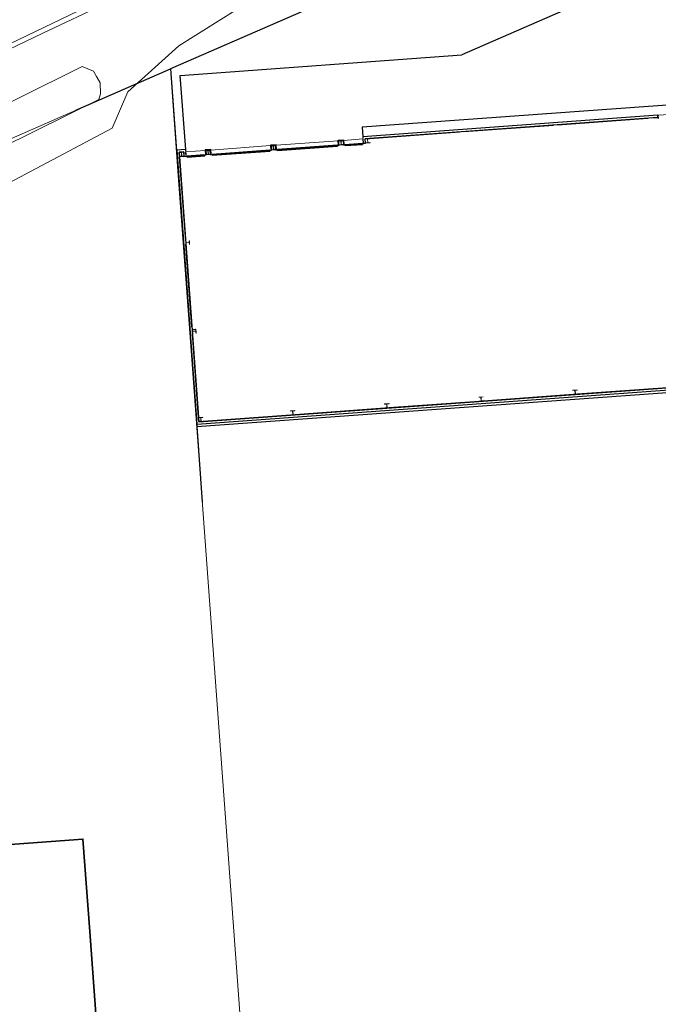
# Model space of a CAD drawing. Header units: metres. Extents: x 163543 to 168130, y 402678 to 405437.
# Tile 65 of 256: x 164447 to 164482, y 403354 to 403407. Entities that reach past the tile are written whole.
import ezdxf

# ---------------------------------------------------------------- set-up
doc = ezdxf.new("R2010")
doc.units = ezdxf.units.M
for name, color, linetype, lineweight in [('X-CA190022.004-UO-BGT_Ondergrond nieuwbouw Pater vd Elsenlaan_v1.0$0$A--L$8--_Hulplijnen', 1, 'Continuous', 18), ('X-CA190022.004-UO-BGT_Ondergrond nieuwbouw Pater vd Elsenlaan_v1.0$0$A--L21--_Buitenwanden', 3, 'Continuous', 18), ('X-CA190022.004-UO-BGT_Ondergrond nieuwbouw Pater vd Elsenlaan_v1.0$0$A--L22--_Binnenwanden', 2, 'Continuous', 18), ('X-CA190022.004-UO-BGT_Ondergrond nieuwbouw Pater vd Elsenlaan_v1.0$0$A--L23--_Vloeren', 4, 'Continuous', 25), ('X-CA190022.004-UO-BGT_Ondergrond nieuwbouw Pater vd Elsenlaan_v1.0$0$A--L28--_Hoofddraagkonstrukties', 3, 'Continuous', 35), ('X-CA190022.004-UO-BGT_Ondergrond nieuwbouw Pater vd Elsenlaan_v1.0$0$A--L31--_Buitenwandopeningen', 1, 'Continuous', 25), ('X-CA190022.004-UO-BGT_Ondergrond nieuwbouw Pater vd Elsenlaan_v1.0$0$GE_601_PNDgrondvlakpand_Vlak_MV_GEM', 34, 'Continuous', 0), ('X-CA190022.004-UO-BGT_Ondergrond$0$GE_401_OTDErf_Vlak_GEM', 253, 'Continuous', 9), ('X-CA190022.004-UO-BGT_Ondergrond$0$GE_421_OTDHalfverhard_gravel_Vlak_GEM', 253, 'Continuous', 9), ('X-CA190022.004-UO-BGT_Ondergrond$0$GE_504_WTDWaterloop_sloot_Vlak_GEM', 253, 'Continuous', 9), ('X-CA190022.004-UO-BGT_Ondergrond$0$GE_541_OWTOever_slootkant_Vlak_GEM', 253, 'Continuous', 9), ('X-CA190022.004-UO-BGT_Ondergrond$0$GE_601_PNDgrondvlakpand_Vlak_MV_GEM', 34, 'Continuous', 35), ('X-CA190022.004-UO-KAD_Percelen$0$B-WE-KG-GRENS_PERCEEL-GV', 150, 'Continuous', 9), ('X-XX-AL-REFERENTIE-G', 7, 'Continuous', 18)]:
    doc.layers.add(name, color=color, linetype=linetype, lineweight=lineweight)

# ---------------------------------------------------------------- blocks, each defined once
blk = doc.blocks.new('X-CA190022.004-UO-BGT_Ondergrond nieuwbouw Pater vd Elsenlaan_v1.0')
at = {"layer": 'X-CA190022.004-UO-BGT_Ondergrond nieuwbouw Pater vd Elsenlaan_v1.0$0$A--L28--_Hoofddraagkonstrukties'}
for points in [[(164461.126, 403400.204), (164461.124, 403400.221), (164461.01, 403400.212), (164460.995, 403400.418), (164461.109, 403400.426), (164461.108, 403400.443), (164460.869, 403400.426), (164460.87, 403400.409), (164460.985, 403400.417), (164461, 403400.212), (164460.885, 403400.203), (164460.886, 403400.186), (164461.107, 403400.203)], [(164464.537, 403400.452), (164464.776, 403400.47), (164464.775, 403400.487), (164464.66, 403400.479), (164464.645, 403400.684), (164464.76, 403400.692), (164464.758, 403400.709), (164464.519, 403400.692), (164464.52, 403400.675), (164464.635, 403400.683), (164464.65, 403400.478), (164464.535, 403400.469)], [(164466.212, 403400.575), (164466.211, 403400.592), (164466.096, 403400.583), (164466.081, 403400.789), (164466.196, 403400.797), (164466.195, 403400.814), (164465.955, 403400.796), (164465.957, 403400.78), (164466.071, 403400.788), (164466.086, 403400.582), (164465.972, 403400.574), (164465.973, 403400.557), (164466.194, 403400.573)], [(164455.919, 403399.825), (164456.159, 403399.842), (164456.158, 403399.859), (164456.043, 403399.851), (164456.028, 403400.056), (164456.143, 403400.064), (164456.141, 403400.081), (164455.902, 403400.064), (164455.903, 403400.047), (164456.018, 403400.055), (164456.033, 403399.85), (164455.918, 403399.841)], [(164457.356, 403399.929), (164457.595, 403399.947), (164457.594, 403399.964), (164457.479, 403399.955), (164457.464, 403400.161), (164457.579, 403400.169), (164457.578, 403400.186), (164457.338, 403400.169), (164457.339, 403400.152), (164457.454, 403400.16), (164457.469, 403399.954), (164457.354, 403399.946)], [(164456.265, 403395.077), (164456.28, 403395.078), (164456.273, 403395.173), (164456.443, 403395.186), (164456.45, 403395.091), (164456.465, 403395.092), (164456.45, 403395.291), (164456.435, 403395.29), (164456.442, 403395.195), (164456.273, 403395.182), (164456.266, 403395.278), (164456.251, 403395.277)], [(164456.799, 403390.504), (164456.784, 403390.503), (164456.791, 403390.407), (164456.622, 403390.395), (164456.615, 403390.49), (164456.6, 403390.489), (164456.614, 403390.29), (164456.629, 403390.291), (164456.622, 403390.386), (164456.792, 403390.398), (164456.799, 403390.303), (164456.814, 403390.304)], [(164477.41, 403386.993), (164477.429, 403386.994), (164477.428, 403387.011), (164477.313, 403387.003), (164477.298, 403387.208), (164477.413, 403387.216), (164477.411, 403387.233), (164477.172, 403387.216), (164477.173, 403387.199), (164477.288, 403387.207), (164477.303, 403387.002), (164477.188, 403386.993), (164477.189, 403386.976)], [(164472.324, 403386.622), (164472.342, 403386.623), (164472.341, 403386.64), (164472.226, 403386.632), (164472.211, 403386.837), (164472.326, 403386.846), (164472.325, 403386.863), (164472.086, 403386.845), (164472.087, 403386.828), (164472.201, 403386.837), (164472.216, 403386.631), (164472.102, 403386.623), (164472.103, 403386.606)], [(164462.151, 403385.881), (164462.169, 403385.882), (164462.168, 403385.899), (164462.053, 403385.89), (164462.038, 403386.096), (164462.153, 403386.104), (164462.152, 403386.121), (164461.913, 403386.104), (164461.914, 403386.087), (164462.028, 403386.095), (164462.043, 403385.89), (164461.929, 403385.881), (164461.93, 403385.864)], [(164467.237, 403386.251), (164467.256, 403386.253), (164467.255, 403386.27), (164467.14, 403386.261), (164467.125, 403386.467), (164467.24, 403386.475), (164467.238, 403386.492), (164466.999, 403386.474), (164467, 403386.458), (164467.115, 403386.466), (164467.13, 403386.26), (164467.015, 403386.252), (164467.016, 403386.235)], [(164457.184, 403385.519), (164457.203, 403385.52), (164457.201, 403385.537), (164457.087, 403385.529), (164457.072, 403385.734), (164457.186, 403385.742), (164457.185, 403385.759), (164456.946, 403385.742), (164456.947, 403385.725), (164457.062, 403385.733), (164457.077, 403385.528), (164456.962, 403385.519), (164456.963, 403385.502)]]:
    blk.add_hatch(color=252, dxfattribs=at).paths.add_polyline_path(points, flags=0)
at = {"layer": 'X-CA190022.004-UO-BGT_Ondergrond nieuwbouw Pater vd Elsenlaan_v1.0$0$A--L31--_Buitenwandopeningen'}
for points in [[(164481.823, 403401.923), (164481.813, 403402.072), (164481.763, 403402.069), (164481.774, 403401.919)], [(164465.756, 403400.501), (164465.754, 403400.531), (164464.908, 403400.47), (164464.911, 403400.44)], [(164456.381, 403399.818), (164457.227, 403399.88), (164457.225, 403399.91), (164456.379, 403399.848)]]:
    blk.add_hatch(color=252, dxfattribs=at).paths.add_polyline_path(points, flags=0)
at = {"layer": 'X-CA190022.004-UO-BGT_Ondergrond nieuwbouw Pater vd Elsenlaan_v1.0$0$A--L$8--_Hulplijnen', "color": 252, "lineweight": 13}
for centre in [(164464.866, 403400.476), (164456.336, 403399.855)]:
    blk.add_arc(centre, 0.94, 0.1749, 1.1178, dxfattribs=at)
at = {"layer": 'X-CA190022.004-UO-BGT_Ondergrond nieuwbouw Pater vd Elsenlaan_v1.0$0$A--L21--_Buitenwanden', "color": 252, "lineweight": 25}
for p, q in [((164481.761, 403402.067), (164465.829, 403400.906)), ((164481.769, 403401.949), (164481.761, 403402.067)), ((164481.771, 403401.949), (164481.763, 403402.069)), ((164481.769, 403401.951), (164465.953, 403400.798)), ((164471.281, 403401.185), (164476.128, 403401.538)), ((164476.368, 403401.555), (164481.235, 403401.91)), ((164481.434, 403401.925), (164481.771, 403401.949)), ((164466.195, 403400.814), (164471.042, 403401.167)), ((164461.136, 403400.473), (164460.837, 403400.452)), ((164460.839, 403400.454), (164460.858, 403400.186)), ((164460.865, 403400.454), (164460.865, 403400.456)), ((164461.11, 403400.445), (164460.867, 403400.428)), ((164460.867, 403400.428), (164460.884, 403400.188)), ((164461.109, 403400.426), (164461.124, 403400.221)), ((164461.127, 403400.206), (164461.11, 403400.445)), ((164461.153, 403400.208), (164461.134, 403400.475)), ((164461.136, 403400.447), (164461.138, 403400.447)), ((164464.487, 403400.718), (164464.786, 403400.739)), ((164464.509, 403400.452), (164464.489, 403400.72)), ((164464.489, 403400.692), (164464.491, 403400.692)), ((164464.507, 403400.45), (164464.537, 403400.452)), ((164464.509, 403400.452), (164464.536, 403400.454)), ((164464.517, 403400.694), (164464.76, 403400.711)), ((164464.534, 403400.454), (164464.517, 403400.694)), ((164464.535, 403400.469), (164464.52, 403400.675)), ((164464.758, 403400.739), (164464.758, 403400.737)), ((164464.76, 403400.711), (164464.778, 403400.472)), ((164464.76, 403400.692), (164464.775, 403400.487)), ((164464.776, 403400.472), (164464.804, 403400.474)), ((164464.776, 403400.47), (164464.806, 403400.472)), ((164464.784, 403400.741), (164464.804, 403400.474)), ((164465.829, 403400.906), (164465.833, 403400.848)), ((164465.831, 403400.848), (164465.833, 403400.848)), ((164465.836, 403400.788), (164465.838, 403400.788)), ((164465.855, 403400.551), (164465.838, 403400.788)), ((164465.853, 403400.548), (164465.973, 403400.557)), ((164465.855, 403400.551), (164465.973, 403400.559)), ((164465.971, 403400.559), (164465.953, 403400.798)), ((164465.972, 403400.574), (164465.957, 403400.78)), ((164456.25, 403400.208), (164455.774, 403400.173)), ((164455.776, 403400.175), (164456.854, 403385.374)), ((164455.891, 403400.181), (164455.891, 403400.183)), ((164456.143, 403400.083), (164455.9, 403400.066)), ((164455.9, 403400.066), (164456.961, 403385.5)), ((164455.918, 403399.841), (164455.903, 403400.047)), ((164456.161, 403399.844), (164456.143, 403400.083)), ((164456.143, 403400.064), (164456.158, 403399.859)), ((164456.255, 403400.15), (164456.25, 403400.208)), ((164456.255, 403400.15), (164456.257, 403400.15)), ((164456.261, 403400.09), (164456.259, 403400.09)), ((164456.276, 403399.853), (164456.259, 403400.09)), ((164457.605, 403400.216), (164457.306, 403400.194)), ((164457.308, 403400.196), (164457.328, 403399.929)), ((164457.326, 403399.927), (164457.356, 403399.929)), ((164457.328, 403399.929), (164457.355, 403399.931)), ((164457.334, 403400.196), (164457.334, 403400.198)), ((164457.579, 403400.188), (164457.336, 403400.17)), ((164457.336, 403400.17), (164457.353, 403399.931)), ((164457.354, 403399.946), (164457.339, 403400.152)), ((164457.597, 403399.949), (164457.579, 403400.188)), ((164457.579, 403400.169), (164457.594, 403399.964)), ((164457.595, 403399.949), (164457.623, 403399.951)), ((164457.595, 403399.947), (164457.625, 403399.949)), ((164457.623, 403399.951), (164457.603, 403400.218)), ((164457.605, 403400.19), (164457.607, 403400.19)), ((164460.856, 403400.184), (164460.886, 403400.186)), ((164460.858, 403400.186), (164460.886, 403400.188)), ((164460.885, 403400.203), (164460.87, 403400.409)), ((164461.125, 403400.206), (164461.153, 403400.208)), ((164461.126, 403400.204), (164461.156, 403400.206)), ((164456.251, 403395.277), (164455.919, 403399.825)), ((164456.159, 403399.844), (164456.276, 403399.853)), ((164456.159, 403399.842), (164456.278, 403399.851)), ((164456.589, 403390.639), (164456.265, 403395.077)), ((164456.946, 403385.742), (164456.614, 403390.29)), ((164456.852, 403385.376), (164482.624, 403387.254)), ((164456.961, 403385.5), (164482.498, 403387.361)), ((164482.296, 403387.349), (164477.429, 403386.994)), ((164472.103, 403386.606), (164467.256, 403386.253)), ((164477.189, 403386.976), (164472.342, 403386.623)), ((164467.016, 403386.235), (164462.169, 403385.882)), ((164456.962, 403385.519), (164456.947, 403385.725)), ((164461.93, 403385.864), (164457.203, 403385.52)), ((164456.846, 403385.492), (164456.844, 403385.492))]:
    blk.add_line(p, q, dxfattribs=at)
at = {"layer": 'X-CA190022.004-UO-BGT_Ondergrond nieuwbouw Pater vd Elsenlaan_v1.0$0$A--L22--_Binnenwanden', "color": 252, "lineweight": 25}
for p, q in [((164456.589, 403390.639), (164456.6, 403390.489)), ((164456.615, 403390.49), (164456.784, 403390.503))]:
    blk.add_line(p, q, dxfattribs=at)
at = {"layer": 'X-CA190022.004-UO-BGT_Ondergrond nieuwbouw Pater vd Elsenlaan_v1.0$0$A--L23--_Vloeren', "color": 252}
for p, q in [((164468.748, 403410.406), (164455.428, 403404.573)), ((164482.746, 403410.39), (164471.173, 403405.322)), ((164455.961, 403404.214), (164471.173, 403405.322)), ((164450.311, 403402.333), (164455.428, 403404.573)), ((164455.428, 403404.573), (164455.753, 403400.153)), ((164456.252, 403400.21), (164455.961, 403404.214)), ((164491.714, 403403.309), (164465.79, 403401.42)), ((164465.79, 403401.42), (164465.827, 403400.907)), ((164455.753, 403400.153), (164455.775, 403400.155)), ((164456.261, 403400.092), (164456.261, 403400.09)), ((164456.466, 403390.68), (164456.454, 403390.679)), ((164456.454, 403390.679), (164456.85, 403385.244)), ((164456.85, 403385.244), (164514.268, 403389.428)), ((164456.85, 403385.244), (164457.15, 403381.164))]:
    blk.add_line(p, q, dxfattribs=at)
at = {"layer": 'X-CA190022.004-UO-BGT_Ondergrond nieuwbouw Pater vd Elsenlaan_v1.0$0$A--L28--_Hoofddraagkonstrukties', "color": 252, "lineweight": 18}
for p, q in [((164461.108, 403400.443), (164460.869, 403400.426)), ((164460.869, 403400.426), (164460.87, 403400.409)), ((164460.995, 403400.418), (164461.109, 403400.426)), ((164461.109, 403400.426), (164461.108, 403400.443)), ((164464.519, 403400.692), (164464.758, 403400.709)), ((164464.52, 403400.675), (164464.519, 403400.692)), ((164464.635, 403400.683), (164464.52, 403400.675)), ((164464.535, 403400.469), (164464.65, 403400.478)), ((164464.537, 403400.452), (164464.535, 403400.469)), ((164464.776, 403400.47), (164464.537, 403400.452)), ((164464.65, 403400.478), (164464.635, 403400.683)), ((164464.76, 403400.692), (164464.645, 403400.684)), ((164464.645, 403400.684), (164464.66, 403400.479)), ((164464.66, 403400.479), (164464.775, 403400.487)), ((164464.758, 403400.709), (164464.76, 403400.692)), ((164464.775, 403400.487), (164464.776, 403400.47)), ((164466.195, 403400.814), (164465.955, 403400.796)), ((164465.955, 403400.796), (164465.957, 403400.78)), ((164465.957, 403400.78), (164466.071, 403400.788)), ((164466.086, 403400.582), (164465.972, 403400.574)), ((164465.972, 403400.574), (164465.973, 403400.557)), ((164465.973, 403400.557), (164466.212, 403400.575)), ((164466.071, 403400.788), (164466.086, 403400.582)), ((164466.081, 403400.789), (164466.196, 403400.797)), ((164466.096, 403400.583), (164466.081, 403400.789)), ((164466.211, 403400.592), (164466.096, 403400.583)), ((164466.196, 403400.797), (164466.195, 403400.814)), ((164466.212, 403400.575), (164466.211, 403400.592)), ((164456.141, 403400.081), (164455.902, 403400.064)), ((164455.902, 403400.064), (164455.903, 403400.047)), ((164455.903, 403400.047), (164456.018, 403400.055)), ((164456.018, 403400.055), (164456.033, 403399.85)), ((164456.028, 403400.056), (164456.143, 403400.064)), ((164456.043, 403399.851), (164456.028, 403400.056)), ((164456.143, 403400.064), (164456.141, 403400.081)), ((164457.578, 403400.186), (164457.338, 403400.169)), ((164457.338, 403400.169), (164457.339, 403400.152)), ((164457.339, 403400.152), (164457.454, 403400.16)), ((164457.469, 403399.954), (164457.354, 403399.946)), ((164457.354, 403399.946), (164457.356, 403399.929)), ((164457.356, 403399.929), (164457.595, 403399.947)), ((164457.454, 403400.16), (164457.469, 403399.954)), ((164457.464, 403400.161), (164457.579, 403400.169)), ((164457.479, 403399.955), (164457.464, 403400.161)), ((164457.594, 403399.964), (164457.479, 403399.955)), ((164457.579, 403400.169), (164457.578, 403400.186)), ((164457.595, 403399.947), (164457.594, 403399.964)), ((164460.87, 403400.409), (164460.985, 403400.417)), ((164461, 403400.212), (164460.885, 403400.203)), ((164460.885, 403400.203), (164460.886, 403400.186)), ((164460.886, 403400.186), (164461.126, 403400.204)), ((164460.985, 403400.417), (164461, 403400.212)), ((164461.01, 403400.212), (164460.995, 403400.418)), ((164461.124, 403400.221), (164461.01, 403400.212)), ((164461.126, 403400.204), (164461.124, 403400.221)), ((164456.033, 403399.85), (164455.918, 403399.841)), ((164455.918, 403399.841), (164455.919, 403399.825)), ((164455.919, 403399.825), (164456.159, 403399.842)), ((164456.158, 403399.859), (164456.043, 403399.851)), ((164456.159, 403399.842), (164456.158, 403399.859)), ((164456.266, 403395.278), (164456.251, 403395.277)), ((164456.251, 403395.277), (164456.265, 403395.077)), ((164456.273, 403395.182), (164456.266, 403395.278)), ((164456.442, 403395.195), (164456.273, 403395.182)), ((164456.273, 403395.173), (164456.443, 403395.186)), ((164456.28, 403395.078), (164456.273, 403395.173)), ((164456.45, 403395.291), (164456.435, 403395.29)), ((164456.435, 403395.29), (164456.442, 403395.195)), ((164456.443, 403395.186), (164456.45, 403395.091)), ((164456.465, 403395.092), (164456.45, 403395.291)), ((164456.265, 403395.077), (164456.28, 403395.078)), ((164456.45, 403395.091), (164456.465, 403395.092)), ((164456.615, 403390.49), (164456.6, 403390.489)), ((164456.6, 403390.489), (164456.614, 403390.29)), ((164456.622, 403390.395), (164456.615, 403390.49)), ((164456.791, 403390.407), (164456.622, 403390.395)), ((164456.622, 403390.386), (164456.792, 403390.398)), ((164456.629, 403390.291), (164456.622, 403390.386)), ((164456.799, 403390.504), (164456.784, 403390.503)), ((164456.784, 403390.503), (164456.791, 403390.407)), ((164456.792, 403390.398), (164456.799, 403390.303)), ((164456.814, 403390.304), (164456.799, 403390.504)), ((164456.614, 403390.29), (164456.629, 403390.291)), ((164456.799, 403390.303), (164456.814, 403390.304)), ((164477.411, 403387.233), (164477.172, 403387.216)), ((164477.172, 403387.216), (164477.173, 403387.199)), ((164477.173, 403387.199), (164477.288, 403387.207)), ((164477.288, 403387.207), (164477.303, 403387.002)), ((164477.298, 403387.208), (164477.413, 403387.216)), ((164477.313, 403387.003), (164477.298, 403387.208)), ((164477.413, 403387.216), (164477.411, 403387.233)), ((164472.325, 403386.863), (164472.086, 403386.845)), ((164472.086, 403386.845), (164472.087, 403386.828)), ((164472.087, 403386.828), (164472.201, 403386.837)), ((164472.216, 403386.631), (164472.102, 403386.623)), ((164472.102, 403386.623), (164472.103, 403386.606)), ((164472.103, 403386.606), (164472.342, 403386.623)), ((164472.201, 403386.837), (164472.216, 403386.631)), ((164472.211, 403386.837), (164472.326, 403386.846)), ((164472.226, 403386.632), (164472.211, 403386.837)), ((164472.341, 403386.64), (164472.226, 403386.632)), ((164472.326, 403386.846), (164472.325, 403386.863)), ((164472.342, 403386.623), (164472.341, 403386.64)), ((164477.303, 403387.002), (164477.188, 403386.993)), ((164477.188, 403386.993), (164477.189, 403386.976)), ((164477.189, 403386.976), (164477.429, 403386.994)), ((164477.428, 403387.011), (164477.313, 403387.003)), ((164477.429, 403386.994), (164477.428, 403387.011)), ((164462.152, 403386.121), (164461.913, 403386.104)), ((164461.913, 403386.104), (164461.914, 403386.087)), ((164461.914, 403386.087), (164462.028, 403386.095)), ((164462.028, 403386.095), (164462.043, 403385.89)), ((164462.038, 403386.096), (164462.153, 403386.104)), ((164462.053, 403385.89), (164462.038, 403386.096)), ((164462.153, 403386.104), (164462.152, 403386.121)), ((164467.238, 403386.492), (164466.999, 403386.474)), ((164466.999, 403386.474), (164467, 403386.458)), ((164467, 403386.458), (164467.115, 403386.466)), ((164467.13, 403386.26), (164467.015, 403386.252)), ((164467.015, 403386.252), (164467.016, 403386.235)), ((164467.016, 403386.235), (164467.256, 403386.253)), ((164467.115, 403386.466), (164467.13, 403386.26)), ((164467.125, 403386.467), (164467.24, 403386.475)), ((164467.14, 403386.261), (164467.125, 403386.467)), ((164467.255, 403386.27), (164467.14, 403386.261)), ((164467.24, 403386.475), (164467.238, 403386.492)), ((164467.256, 403386.253), (164467.255, 403386.27)), ((164457.185, 403385.759), (164456.946, 403385.742)), ((164456.946, 403385.742), (164456.947, 403385.725)), ((164456.947, 403385.725), (164457.062, 403385.733)), ((164457.077, 403385.528), (164456.962, 403385.519)), ((164457.062, 403385.733), (164457.077, 403385.528)), ((164457.072, 403385.734), (164457.186, 403385.742)), ((164457.087, 403385.529), (164457.072, 403385.734)), ((164457.201, 403385.537), (164457.087, 403385.529)), ((164457.186, 403385.742), (164457.185, 403385.759)), ((164457.203, 403385.52), (164457.201, 403385.537)), ((164462.043, 403385.89), (164461.929, 403385.881)), ((164461.929, 403385.881), (164461.93, 403385.864)), ((164461.93, 403385.864), (164462.169, 403385.882)), ((164462.168, 403385.899), (164462.053, 403385.89)), ((164462.169, 403385.882), (164462.168, 403385.899)), ((164456.962, 403385.519), (164456.963, 403385.502)), ((164456.963, 403385.502), (164457.203, 403385.52))]:
    blk.add_line(p, q, dxfattribs=at)
at = {"layer": 'X-CA190022.004-UO-BGT_Ondergrond nieuwbouw Pater vd Elsenlaan_v1.0$0$A--L31--_Buitenwandopeningen', "color": 252, "lineweight": 35}
for p, q in [((164481.763, 403402.069), (164481.774, 403401.919)), ((164481.774, 403401.919), (164481.823, 403401.923)), ((164464.457, 403400.447), (164461.205, 403400.21)), ((164464.46, 403400.397), (164464.457, 403400.447)), ((164465.803, 403400.545), (164464.858, 403400.476)), ((164464.858, 403400.476), (164464.861, 403400.426)), ((164464.861, 403400.426), (164465.807, 403400.495)), ((164465.807, 403400.495), (164465.803, 403400.545)), ((164457.274, 403399.923), (164456.328, 403399.854)), ((164457.277, 403399.873), (164457.274, 403399.923)), ((164460.806, 403400.181), (164457.675, 403399.952)), ((164457.675, 403399.952), (164457.678, 403399.903)), ((164457.678, 403399.903), (164460.81, 403400.131)), ((164460.81, 403400.131), (164460.806, 403400.181)), ((164461.205, 403400.21), (164461.209, 403400.16)), ((164461.209, 403400.16), (164464.46, 403400.397)), ((164456.328, 403399.854), (164456.332, 403399.804)), ((164456.332, 403399.804), (164457.277, 403399.873))]:
    blk.add_line(p, q, dxfattribs=at)
at = {"layer": 'X-CA190022.004-UO-BGT_Ondergrond nieuwbouw Pater vd Elsenlaan_v1.0$0$A--L31--_Buitenwandopeningen', "color": 252}
for p, q in [((164464.908, 403400.47), (164465.754, 403400.531)), ((164464.908, 403400.47), (164464.911, 403400.44)), ((164465.756, 403400.501), (164464.911, 403400.44)), ((164465.754, 403400.531), (164465.756, 403400.501)), ((164456.379, 403399.848), (164457.225, 403399.91)), ((164457.227, 403399.88), (164457.225, 403399.91)), ((164456.381, 403399.818), (164456.379, 403399.848)), ((164457.227, 403399.88), (164456.381, 403399.818))]:
    blk.add_line(p, q, dxfattribs=at)
at = {"layer": 'X-CA190022.004-UO-BGT_Ondergrond nieuwbouw Pater vd Elsenlaan_v1.0$0$GE_601_PNDgrondvlakpand_Vlak_MV_GEM'}
for p, q in [((164460.839, 403400.424), (164457.607, 403400.188)), ((164461.136, 403400.475), (164461.134, 403400.475)), ((164464.489, 403400.69), (164461.138, 403400.445)), ((164465.836, 403400.788), (164464.788, 403400.711)), ((164457.308, 403400.166), (164456.261, 403400.09)), ((164457.605, 403400.218), (164457.603, 403400.218))]:
    blk.add_line(p, q, dxfattribs=at)
for points in [[(164484.063, 403402.236), (164481.813, 403402.072), (164481.763, 403402.069), (164465.827, 403400.907), (164465.853, 403400.548)], [(164461.156, 403400.206), (164461.134, 403400.475), (164460.837, 403400.454), (164460.856, 403400.184)], [(164464.806, 403400.472), (164464.786, 403400.741), (164464.489, 403400.72), (164464.487, 403400.72), (164464.507, 403400.45)], [(164456.278, 403399.851), (164456.252, 403400.21), (164455.774, 403400.175), (164455.774, 403400.173), (164456.852, 403385.374), (164456.854, 403385.374), (164482.624, 403387.252), (164482.598, 403387.601), (164482.598, 403387.603), (164482.279, 403387.58)], [(164457.625, 403399.949), (164457.603, 403400.218), (164457.306, 403400.196), (164457.326, 403399.927)]]:
    blk.add_lwpolyline(points, dxfattribs=at)

msp = doc.modelspace()

# ---------------------------------------------------------------- linework, layer by layer
at = {"layer": 'X-CA190022.004-UO-BGT_Ondergrond$0$GE_401_OTDErf_Vlak_GEM', "flags": 128}
for points in [[(164318.271, 403328.928), (164328.944, 403335.567), (164339.738, 403342.06), (164352.683, 403349.048), (164364.941, 403355.617), (164377.549, 403362.178), (164391.056, 403369.382), (164407.491, 403377.871), (164427.97, 403388.858), (164441.975, 403395.917), (164452.283, 403401.37), (164453.126, 403403.335), (164455.882, 403405.808), (164461.191, 403409.172), (164471.709, 403413.607), (164476.252, 403415.868), (164480.879, 403417.646)], [(164459.34, 403244.36), (164458.98, 403249.35), (164451.064, 403357.976), (164450.697, 403362.962), (164410.791, 403360.027), (164331.744, 403321.501), (164292.812, 403296.784), (164225.762, 403249.94), (164227.415, 403227.365)]]:
    msp.add_lwpolyline(points, dxfattribs=at)
at = {"layer": 'X-CA190022.004-UO-BGT_Ondergrond$0$GE_421_OTDHalfverhard_gravel_Vlak_GEM', "flags": 128}
msp.add_lwpolyline([(164479.789, 403421.948), (164478.772, 403421.491), (164473.863, 403419.286), (164458.271, 403411.732), (164451.965, 403408.12), (164448.528, 403406.504), (164438.845, 403401.859), (164435.646, 403400.325), (164404.334, 403384.783)], dxfattribs=at)
at = {"layer": 'X-CA190022.004-UO-BGT_Ondergrond$0$GE_504_WTDWaterloop_sloot_Vlak_GEM', "flags": 128}
msp.add_lwpolyline([(164451.43, 403404.167), (164451.628, 403403.816), (164451.65, 403403.217), (164451.55, 403402.92), (164441.025, 403397.721), (164440.108, 403399.462), (164450.664, 403404.704), (164451.269, 403404.452), (164451.43, 403404.167)], dxfattribs=at)
at = {"layer": 'X-CA190022.004-UO-BGT_Ondergrond$0$GE_541_OWTOever_slootkant_Vlak_GEM', "flags": 128}
msp.add_lwpolyline([(164471.709, 403413.607), (164461.191, 403409.172), (164455.882, 403405.808), (164453.126, 403403.335), (164452.283, 403401.37), (164441.975, 403395.917), (164441.025, 403397.721), (164451.55, 403402.92), (164451.65, 403403.217), (164451.628, 403403.816), (164451.43, 403404.167), (164451.269, 403404.452), (164450.664, 403404.704), (164440.108, 403399.462), (164438.845, 403401.859), (164448.528, 403406.504), (164451.965, 403408.12), (164458.271, 403411.732), (164473.863, 403419.286), (164478.772, 403421.491), (164479.789, 403421.948)], dxfattribs=at)
at = {"layer": 'X-CA190022.004-UO-BGT_Ondergrond$0$GE_601_PNDgrondvlakpand_Vlak_MV_GEM', "flags": 128}
msp.add_lwpolyline([(164451.064, 403357.976), (164458.98, 403249.35), (164459.34, 403244.36), (164453.748, 403243.95), (164453.34, 403243.92), (164337.868, 403235.458), (164335.639, 403265.866), (164304.86, 403263.604), (164305.46, 403255.426), (164303.66, 403253.318), (164305.028, 403234.668), (164297.717, 403234.125), (164297.797, 403232.527), (164272.587, 403230.678), (164261.787, 403229.886), (164227.415, 403227.365), (164225.762, 403249.94), (164292.812, 403296.784), (164331.744, 403321.501), (164410.791, 403360.027), (164450.697, 403362.962), (164451.064, 403357.976)], dxfattribs=at)
at = {"layer": 'X-CA190022.004-UO-KAD_Percelen$0$B-WE-KG-GRENS_PERCEEL-GV', "flags": 128}
for points in [[(164316.027, 403338.203), (164330.341, 403346.655), (164343.747, 403354.336), (164363.145, 403364.918), (164374.895, 403370.972), (164408.841, 403387.712), (164466.349, 403415.367), (164460.276, 403427.915), (164459.04, 403430.474), (164387.566, 403395.736), (164360.621, 403382.207), (164347.324, 403375.205), (164334.113, 403367.893), (164320.335, 403360.055)], [(164562.586, 403347.655), (164553.433, 403355.5), (164544.858, 403363.307), (164534.917, 403373.194), (164522.841, 403385.879), (164517.544, 403391.725), (164504.551, 403406.066), (164495.298, 403416.903), (164489.76, 403414.442), (164486.08, 403417.995), (164468.748, 403410.406), (164455.428, 403404.573), (164455.852, 403398.81), (164456.621, 403388.359), (164467.899, 403234.987)], [(164317.093, 403330.96), (164327.091, 403336.771), (164345.274, 403347.596), (164358.377, 403354.762), (164371.136, 403361.559), (164397.764, 403374.75), (164420.417, 403385.713), (164439.743, 403395.067), (164439.548, 403397.62), (164455.428, 403404.573), (164468.748, 403410.406), (164466.349, 403415.367), (164408.841, 403387.712), (164374.895, 403370.972), (164363.145, 403364.918), (164343.747, 403354.336), (164330.341, 403346.655), (164316.027, 403338.203)]]:
    msp.add_lwpolyline(points, dxfattribs=at)
msp.add_lwpolyline([(164467.899, 403234.987), (164456.621, 403388.359), (164455.852, 403398.81), (164455.428, 403404.573), (164439.548, 403397.62), (164439.743, 403395.067), (164420.417, 403385.713), (164397.764, 403374.75), (164371.136, 403361.559), (164358.377, 403354.762), (164345.274, 403347.596), (164327.091, 403336.771), (164317.093, 403330.96), (164302.186, 403321.636), (164284.985, 403310.301), (164267.784, 403298.445), (164251.857, 403287.067), (164235.818, 403275.048), (164214.13, 403258.511), (164217.745, 403216.986), (164299.737, 403222.886)], close=True, dxfattribs=at)

# ---------------------------------------------------------------- block references
at = {"layer": 'X-XX-AL-REFERENTIE-G'}
msp.add_blockref('X-CA190022.004-UO-BGT_Ondergrond nieuwbouw Pater vd Elsenlaan_v1.0', (0, 0), dxfattribs=at)

doc.saveas('drawing.dxf')
